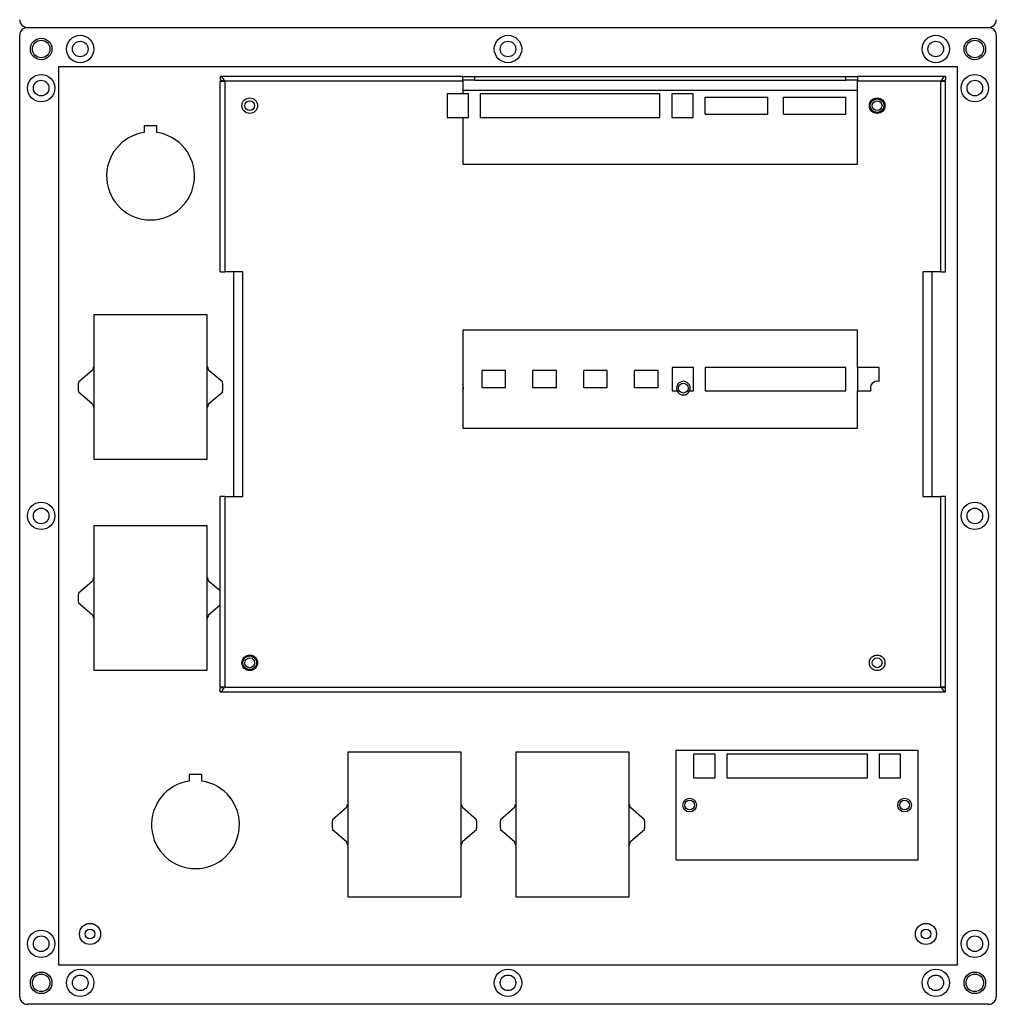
# Model space of a CAD drawing. Header units: millimetres. Extents: x 7320 to 8980, y -2461 to -1618.
# Tile 72 of 92: x 8217 to 8467, y -2342 to -2090. Entities that reach past the tile are written whole.
import ezdxf

# ---------------------------------------------------------------- set-up
doc = ezdxf.new("R2010")
doc.units = ezdxf.units.MM
doc.header["$LTSCALE"] = 3

msp = doc.modelspace()

# ---------------------------------------------------------------- linework, layer by layer
at = {"linetype": 'Continuous', "lineweight": 30}
for p, q in [((8217.23, -2340.12), (8217.23, -2094.12)), ((8219.23, -2092.12), (8465.23, -2092.12)), ((8467.23, -2094.12), (8467.23, -2340.12)), ((8330.63, -2104.62), (8268.53, -2104.62)), ((8268.53, -2104.62), (8268.53, -2105.62)), ((8269.73, -2105.82), (8268.53, -2105.62)), ((8268.53, -2105.82), (8269.73, -2105.82)), ((8268.53, -2154.62), (8268.53, -2105.82)), ((8330.63, -2105.82), (8269.73, -2105.82)), ((8269.73, -2105.82), (8269.73, -2154.62)), ((8330.63, -2105.82), (8330.63, -2104.62)), ((8330.63, -2104.62), (8330.68, -2104.62)), ((8330.63, -2105.62), (8330.68, -2105.62)), ((8330.63, -2105.82), (8330.63, -2109.12)), ((8330.68, -2105.62), (8330.68, -2104.62)), ((8330.68, -2104.62), (8333.68, -2104.62)), ((8333.68, -2105.62), (8330.68, -2105.62)), ((8333.68, -2104.62), (8333.68, -2105.62)), ((8333.68, -2104.62), (8428.68, -2104.62)), ((8333.68, -2105.62), (8428.68, -2105.62)), ((8428.68, -2105.62), (8428.68, -2104.62)), ((8428.68, -2104.62), (8431.68, -2104.62)), ((8431.68, -2105.62), (8428.68, -2105.62)), ((8431.68, -2104.62), (8431.68, -2105.62)), ((8431.68, -2104.62), (8431.73, -2104.62)), ((8431.68, -2105.62), (8431.73, -2105.62)), ((8431.73, -2104.62), (8431.73, -2105.82)), ((8454.23, -2104.62), (8431.73, -2104.62)), ((8431.73, -2127.12), (8431.73, -2105.82)), ((8453.03, -2105.82), (8431.73, -2105.82)), ((8454.23, -2105.62), (8453.03, -2105.82)), ((8453.03, -2154.62), (8453.03, -2105.82)), ((8453.03, -2105.82), (8454.23, -2105.82)), ((8454.23, -2104.62), (8454.23, -2105.62)), ((8454.23, -2154.62), (8454.23, -2105.82)), ((8326.63, -2109.12), (8326.63, -2115.12)), ((8332.13, -2109.12), (8326.63, -2109.12)), ((8330.63, -2108.12), (8431.73, -2108.12)), ((8332.13, -2115.12), (8332.13, -2109.12)), ((8381.13, -2109.12), (8335.13, -2109.12)), ((8335.13, -2109.12), (8335.13, -2115.12)), ((8381.13, -2115.12), (8381.13, -2109.12)), ((8389.63, -2109.12), (8384.13, -2109.12)), ((8384.13, -2109.12), (8384.13, -2115.12)), ((8389.63, -2115.12), (8389.63, -2109.12)), ((8392.73, -2109.92), (8408.73, -2109.92)), ((8392.73, -2114.32), (8392.73, -2109.92)), ((8408.73, -2114.32), (8408.73, -2109.92)), ((8412.73, -2114.32), (8412.73, -2109.92)), ((8412.73, -2109.92), (8428.73, -2109.92)), ((8428.73, -2114.32), (8428.73, -2109.92)), ((8326.63, -2115.12), (8332.13, -2115.12)), ((8330.63, -2115.12), (8330.63, -2127.12)), ((8335.13, -2115.12), (8381.13, -2115.12)), ((8384.13, -2115.12), (8389.63, -2115.12)), ((8392.73, -2114.32), (8408.73, -2114.32)), ((8412.73, -2114.32), (8428.73, -2114.32)), ((8252.33, -2117.27), (8249.13, -2117.27)), ((8249.13, -2117.27), (8249.13, -2118.98)), ((8252.33, -2118.98), (8252.33, -2117.27)), ((8330.63, -2127.12), (8431.73, -2127.12)), ((8268.53, -2154.62), (8269.73, -2154.62)), ((8274.33, -2154.62), (8269.73, -2154.62)), ((8272.03, -2212.12), (8272.03, -2154.62)), ((8274.33, -2212.12), (8274.33, -2154.62)), ((8453.03, -2154.62), (8448.43, -2154.62)), ((8448.43, -2154.62), (8448.43, -2212.12)), ((8450.73, -2154.62), (8450.73, -2212.12)), ((8453.03, -2154.62), (8454.23, -2154.62)), ((8236.23, -2165.62), (8236.23, -2202.62)), ((8265.23, -2165.62), (8236.23, -2165.62)), ((8265.23, -2202.62), (8265.23, -2165.62)), ((8431.73, -2169.62), (8330.63, -2169.62)), ((8330.63, -2169.62), (8330.63, -2194.62)), ((8431.73, -2179.12), (8431.73, -2169.62)), ((8389.73, -2179.12), (8384.23, -2179.12)), ((8384.23, -2179.12), (8384.23, -2185.12)), ((8389.73, -2185.12), (8389.73, -2179.12)), ((8428.73, -2179.12), (8392.73, -2179.12)), ((8392.73, -2179.12), (8392.73, -2185.12)), ((8428.73, -2185.12), (8428.73, -2179.12)), ((8431.73, -2179.12), (8431.73, -2185.12)), ((8437.23, -2179.12), (8431.73, -2179.12)), ((8437.23, -2182.74), (8437.23, -2179.12)), ((8235.82, -2179.87), (8232.27, -2182.87)), ((8269.19, -2182.87), (8265.64, -2179.87)), ((8335.63, -2184.32), (8335.63, -2179.92)), ((8341.63, -2179.92), (8335.63, -2179.92)), ((8341.63, -2184.32), (8341.63, -2179.92)), ((8354.63, -2179.92), (8348.63, -2179.92)), ((8348.63, -2184.32), (8348.63, -2179.92)), ((8354.63, -2184.32), (8354.63, -2179.92)), ((8361.63, -2184.32), (8361.63, -2179.92)), ((8367.63, -2179.92), (8361.63, -2179.92)), ((8367.63, -2184.32), (8367.63, -2179.92)), ((8374.63, -2184.32), (8374.63, -2179.92)), ((8380.63, -2179.92), (8374.63, -2179.92)), ((8380.63, -2184.32), (8380.63, -2179.92)), ((8341.63, -2184.32), (8335.63, -2184.32)), ((8354.63, -2184.32), (8348.63, -2184.32)), ((8367.63, -2184.32), (8361.63, -2184.32)), ((8380.63, -2184.32), (8374.63, -2184.32)), ((8232.27, -2185.37), (8235.82, -2188.37)), ((8265.64, -2188.37), (8269.19, -2185.37)), ((8384.23, -2185.12), (8385.53, -2185.12)), ((8388.73, -2185.12), (8389.73, -2185.12)), ((8392.73, -2185.12), (8428.73, -2185.12)), ((8431.73, -2194.62), (8431.73, -2185.12)), ((8431.73, -2185.12), (8435.13, -2185.12)), ((8330.63, -2194.62), (8431.73, -2194.62)), ((8236.23, -2202.62), (8265.23, -2202.62)), ((8268.53, -2260.92), (8268.53, -2212.12)), ((8269.73, -2212.12), (8268.53, -2212.12)), ((8269.73, -2212.12), (8269.73, -2260.92)), ((8269.73, -2212.12), (8274.33, -2212.12)), ((8448.43, -2212.12), (8453.03, -2212.12)), ((8453.03, -2260.92), (8453.03, -2212.12)), ((8454.23, -2212.12), (8453.03, -2212.12)), ((8454.23, -2260.92), (8454.23, -2212.12)), ((8265.23, -2219.62), (8236.23, -2219.62)), ((8236.23, -2219.62), (8236.23, -2256.62)), ((8265.23, -2256.62), (8265.23, -2219.62)), ((8235.82, -2233.87), (8232.27, -2236.87)), ((8268.53, -2236.31), (8265.64, -2233.87)), ((8232.27, -2239.37), (8235.82, -2242.37)), ((8265.64, -2242.37), (8268.53, -2239.92)), ((8236.23, -2256.62), (8265.23, -2256.62)), ((8268.53, -2261.12), (8269.73, -2260.92)), ((8269.73, -2260.92), (8268.53, -2260.92)), ((8268.53, -2262.12), (8268.53, -2261.12)), ((8268.53, -2262.12), (8454.23, -2262.12)), ((8269.73, -2260.92), (8453.03, -2260.92)), ((8453.03, -2260.92), (8454.23, -2261.12)), ((8454.23, -2260.92), (8453.03, -2260.92)), ((8454.23, -2262.12), (8454.23, -2261.12)), ((8301.23, -2277.62), (8301.23, -2314.62)), ((8330.23, -2277.62), (8301.23, -2277.62)), ((8330.23, -2314.62), (8330.23, -2277.62)), ((8373.23, -2277.62), (8344.23, -2277.62)), ((8344.23, -2277.62), (8344.23, -2314.62)), ((8373.23, -2314.62), (8373.23, -2277.62)), ((8447.23, -2277.12), (8385.23, -2277.12)), ((8385.23, -2277.12), (8385.23, -2305.12)), ((8447.23, -2305.12), (8447.23, -2277.12)), ((8389.73, -2278.12), (8389.73, -2284.12)), ((8395.23, -2278.12), (8389.73, -2278.12)), ((8395.23, -2284.12), (8395.23, -2278.12)), ((8398.23, -2278.12), (8398.23, -2284.12)), ((8434.23, -2278.12), (8398.23, -2278.12)), ((8434.23, -2284.12), (8434.23, -2278.12)), ((8442.73, -2278.12), (8437.23, -2278.12)), ((8437.23, -2278.12), (8437.23, -2284.12)), ((8442.73, -2284.12), (8442.73, -2278.12)), ((8263.83, -2283.27), (8260.63, -2283.27)), ((8260.63, -2283.27), (8260.63, -2284.98)), ((8263.83, -2284.98), (8263.83, -2283.27)), ((8389.73, -2284.12), (8395.23, -2284.12)), ((8398.23, -2284.12), (8434.23, -2284.12)), ((8437.23, -2284.12), (8442.73, -2284.12)), ((8300.82, -2291.87), (8297.27, -2294.87)), ((8334.19, -2294.87), (8330.64, -2291.87)), ((8343.82, -2291.87), (8340.27, -2294.87)), ((8377.19, -2294.87), (8373.64, -2291.87)), ((8297.27, -2297.37), (8300.82, -2300.37)), ((8330.64, -2300.37), (8334.19, -2297.37)), ((8340.27, -2297.37), (8343.82, -2300.37)), ((8373.64, -2300.37), (8377.19, -2297.37)), ((8385.23, -2305.12), (8447.23, -2305.12)), ((8301.23, -2314.62), (8330.23, -2314.62)), ((8344.23, -2314.62), (8373.23, -2314.62)), ((8465.23, -2342.12), (8219.23, -2342.12))]:
    msp.add_line(p, q, dxfattribs=at)
at = {"color": 3, "linetype": 'Continuous', "lineweight": 30}
for p, q in [((8227.23, -2102.12), (8457.23, -2102.12)), ((8227.23, -2332.12), (8227.23, -2102.12)), ((8457.23, -2102.12), (8457.23, -2332.12)), ((8457.23, -2332.12), (8227.23, -2332.12))]:
    msp.add_line(p, q, dxfattribs=at)
at = {"linetype": 'Continuous', "lineweight": 30, "flags": 128}
for points in [[(8330.88, -2184.42), (8330.75, -2183.75), (8330.63, -2183.52)], [(8330.63, -2185.32), (8330.75, -2185.09), (8330.88, -2184.42)]]:
    msp.add_lwpolyline(points, dxfattribs=at)
at = {"linetype": 'Continuous', "lineweight": 30}
for centre, radius in [((8232.73, -2097.62), 3.5), ((8342.23, -2097.62), 3.5), ((8451.73, -2097.62), 3.5), ((8222.73, -2097.62), 2.75), ((8222.73, -2097.62), 2.25), ((8232.73, -2097.62), 2), ((8342.23, -2097.62), 2), ((8451.73, -2097.62), 2), ((8461.73, -2097.62), 2.75), ((8461.73, -2097.62), 2.25), ((8222.73, -2107.62), 3.5), ((8461.73, -2107.62), 3.5), ((8222.73, -2107.62), 2), ((8461.73, -2107.62), 2), ((8276.13, -2112.12), 2), ((8276.13, -2112.12), 1.25), ((8436.73, -2112.12), 2), ((8436.73, -2112.12), 1.75), ((8436.73, -2112.12), 1.25), ((8387.13, -2184.42), 1.25), ((8222.73, -2217.12), 3.5), ((8461.73, -2217.12), 3.5), ((8222.73, -2217.12), 2), ((8461.73, -2217.12), 2), ((8276.13, -2254.72), 2), ((8436.73, -2254.72), 2), ((8276.13, -2254.72), 1.75), ((8276.13, -2254.72), 1.25), ((8436.73, -2254.72), 1.25), ((8388.73, -2291.12), 1.75), ((8388.73, -2291.12), 1.25), ((8443.73, -2291.12), 1.75), ((8443.73, -2291.12), 1.25), ((8222.73, -2326.62), 3.5), ((8235.23, -2324.12), 2.7), ((8235.23, -2324.12), 1.25), ((8449.23, -2324.12), 2.7), ((8449.23, -2324.12), 1.25), ((8461.73, -2326.62), 3.5), ((8222.73, -2326.62), 2), ((8461.73, -2326.62), 2), ((8232.73, -2336.62), 3.5), ((8342.23, -2336.62), 3.5), ((8451.73, -2336.62), 3.5), ((8222.73, -2336.62), 2.75), ((8222.73, -2336.62), 2.25), ((8232.73, -2336.62), 2), ((8342.23, -2336.62), 2), ((8451.73, -2336.62), 2), ((8461.73, -2336.62), 2.75), ((8461.73, -2336.62), 2.25)]:
    msp.add_circle(centre, radius, dxfattribs=at)
for centre, radius, start, end in [((8219.23, -2090.12), 2, 180, 270), ((8465.23, -2090.12), 2, 270, 0), ((8219.23, -2094.12), 2, 90, 180), ((8465.23, -2094.12), 2, 0, 90), ((8250.73, -2130.12), 11.25, 98.1765, 81.8235), ((8250.73, -2184.12), 15.5, 159.3065, 164.086), ((8250.73, -2184.12), 15.5, 15.914, 20.6935), ((8250.73, -2184.12), 18.5, 176.1257, 183.8743), ((8250.73, -2184.12), 18.5, 356.1257, 3.8743), ((8387.13, -2184.42), 1.75, 336.4218, 203.5782), ((8436.73, -2184.42), 1.75, 73.3985, 203.5782), ((8387.13, -2184.42), 1.75, 203.5782, 336.4218), ((8250.73, -2184.12), 15.5, 195.914, 200.6935), ((8250.73, -2184.12), 15.5, 339.3065, 344.086), ((8250.73, -2238.12), 15.5, 159.3065, 164.086), ((8250.73, -2238.12), 15.5, 15.914, 20.6935), ((8250.73, -2238.12), 18.5, 176.1257, 183.8743), ((8250.73, -2238.12), 15.5, 195.914, 200.6935), ((8250.73, -2238.12), 15.5, 339.3065, 344.086), ((8262.23, -2296.12), 11.25, 98.1765, 81.8235), ((8315.73, -2296.12), 15.5, 159.3065, 164.086), ((8315.73, -2296.12), 15.5, 15.914, 20.6935), ((8358.73, -2296.12), 15.5, 159.3065, 164.086), ((8358.73, -2296.12), 15.5, 15.914, 20.6935), ((8315.73, -2296.12), 18.5, 176.1257, 183.8743), ((8315.73, -2296.12), 18.5, 356.1257, 3.8743), ((8358.73, -2296.12), 18.5, 176.1257, 183.8743), ((8358.73, -2296.12), 18.5, 356.1257, 3.8743), ((8315.73, -2296.12), 15.5, 195.914, 200.6935), ((8315.73, -2296.12), 15.5, 339.3065, 344.086), ((8358.73, -2296.12), 15.5, 195.914, 200.6935), ((8358.73, -2296.12), 15.5, 339.3065, 344.086), ((8219.23, -2340.12), 2, 180, 270), ((8465.23, -2340.12), 2, 270, 0)]:
    msp.add_arc(centre, radius, start, end, dxfattribs=at)
for points, knots in [([(8269.73, -2105.82), (8269.64, -2105.67), (8269.45, -2105.37), (8269.15, -2104.97), (8268.84, -2104.68), (8268.64, -2104.64), (8268.53, -2104.62)], [0, 0, 0, 0, 0.229346, 0.484179, 0.739076, 1, 1, 1, 1]), ([(8454.23, -2104.62), (8454.14, -2104.63), (8453.95, -2104.67), (8453.65, -2104.93), (8453.34, -2105.33), (8453.14, -2105.65), (8453.03, -2105.82)], [0, 0, 0, 0, 0.229346, 0.484178, 0.739077, 1, 1, 1, 1]), ([(8268.53, -2262.12), (8268.62, -2262.1), (8268.82, -2262.07), (8269.11, -2261.81), (8269.42, -2261.41), (8269.63, -2261.08), (8269.73, -2260.92)], [0, 0, 0, 0, 0.229345, 0.48418, 0.739078, 1, 1, 1, 1]), ([(8453.03, -2260.92), (8453.13, -2261.08), (8453.33, -2261.39), (8453.63, -2261.79), (8453.93, -2262.06), (8454.13, -2262.1), (8454.23, -2262.12)], [0, 0, 0, 0, 0.250001, 0.5, 0.750001, 1, 1, 1, 1])]:
    msp.add_open_spline(points, degree=3, knots=knots, dxfattribs=at)

doc.saveas('drawing.dxf')
